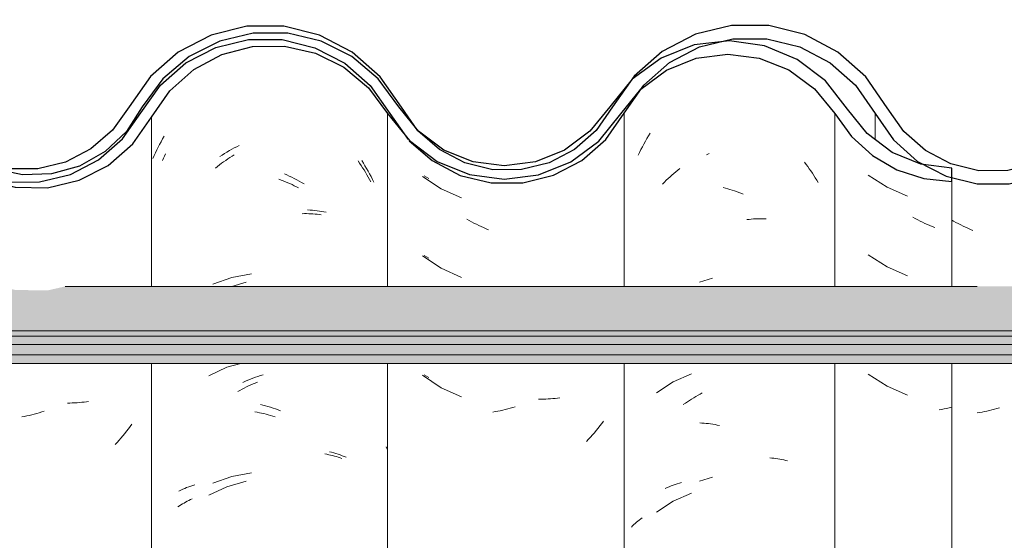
# Model space of a CAD drawing. Header units: metres. Extents: x -28.2 to -1.6, y -1.6 to 5.9.
# Tile 40 of 88: x -19.308 to -18.936, y 3.711 to 3.908. Entities that reach past the tile are written whole.
import ezdxf

# ---------------------------------------------------------------- set-up
doc = ezdxf.new("R2010")
doc.units = ezdxf.units.M
doc.layers.add('A-GLAZ-CWMG', color=7, linetype='Continuous', lineweight=5)
doc.layers.add('A-ROOF', color=7, linetype='Continuous', lineweight=5)
pattern_1 = [(50, (-14.575, 2.812), (0.364365, -0.031877), [0.0381, -0.4191]), (355, (-14.575, 2.812), (-0.070485, 0.382117), [0.03048, -0.33528]), (100.451, (-14.545, 2.81), (0.293886, 0.35023), [0.03238, -0.35618]), (46.184, (-14.575, 2.914), (0.54216, -0.084084), [0.05715, -0.62865]), (96.636, (-14.53, 2.907), (0.474805, 0.494854), [0.04857, -0.53427]), (351.184, (-14.575, 2.914), (0.47481, 0.494846), [0.04572, -0.50292]), (21, (-14.524, 2.888), (0.303226, -0.204528), [0.0381, -0.4191]), (326, (-14.524, 2.888), (0.123607, 0.36838), [0.03048, -0.33528]), (71.451, (-14.499, 2.871), (0.426833, 0.16384), [0.03238, -0.35618]), (37.5, (-14.575, 2.812), (0.0061807, 0.1691082), [0.01676, -0.31445, 0.01676, -0.3236, -0.33655]), (37.5, (-14.575, 2.812), (0.0061807, 0.1691082), [-0.67158, 0.01676, -0.31979]), (7.5, (-14.575, 2.812), (0.1336414, 0.200358), [0.01676, -0.17729, 0.01676, -0.30683, -0.12827]), (7.5, (-14.575, 2.812), (0.1336414, 0.200358), [-0.51765, 0.01676, -0.11151]), (327.5, (-14.688, 2.812), (0.2711816, -0.0114606), [0.01676, -0.11024, 0.01676, -0.37948, -0.52578]), (327.5, (-14.688, 2.812), (0.2711816, -0.0114606), [-0.52324, 0.01676, -0.50902]), (317.5, (-14.739, 2.812), (0.296258, 0.050851), [0.01676, -0.14834, 0.01676, -0.24638, -0.37338]), (317.5, (-14.739, 2.812), (0.296258, 0.050851), [-0.42824, 0.01676, -0.35662])]

# ---------------------------------------------------------------- blocks, each defined once
blk = doc.blocks.new('FP_43-CASA 3')
at = {"layer": 'A-GLAZ-CWMG', "color": 9, "true_color": 0xc0c0c0}
for p, q in [((-18.98714, 3.84952), (-18.98003, 3.84497)), ((-18.98003, 3.84497), (-18.97227, 3.84162)), ((-18.96936, 3.8331), (-18.97026, 3.83359)), ((-18.96845, 3.83262), (-18.96936, 3.8331)), ((-18.96753, 3.83215), (-18.96845, 3.83262)), ((-18.96662, 3.83171), (-18.96753, 3.83215)), ((-18.96569, 3.83128), (-18.96662, 3.83171)), ((-18.96477, 3.83086), (-18.96569, 3.83128)), ((-18.96384, 3.83047), (-18.96477, 3.83086)), ((-18.96291, 3.83009), (-18.96384, 3.83047)), ((-18.96198, 3.82972), (-18.96291, 3.83009)), ((-18.98714, 3.81938), (-18.98003, 3.81482)), ((-18.98003, 3.81482), (-18.97227, 3.81148)), ((-18.98714, 3.77416), (-18.98003, 3.76961)), ((-18.98003, 3.76961), (-18.97227, 3.76627)), ((-18.95942, 3.76082), (-18.96038, 3.76066)), ((-18.95846, 3.76101), (-18.95942, 3.76082)), ((-18.9575, 3.76121), (-18.95846, 3.76101)), ((-18.95653, 3.76143), (-18.9575, 3.76121)), ((-18.95557, 3.76166), (-18.95653, 3.76143))]:
    blk.add_line(p, q, dxfattribs=at)
blk = doc.blocks.new('FP_44-CASA 3')
at = {"layer": 'A-GLAZ-CWMG', "color": 9, "true_color": 0xc0c0c0}
for p, q in [((-19.01128, 3.85445), (-19.01067, 3.85364)), ((-19.01067, 3.85364), (-19.01006, 3.85283)), ((-19.06217, 3.84895), (-19.06144, 3.84961)), ((-19.06144, 3.84961), (-19.0607, 3.85025)), ((-19.0607, 3.85025), (-19.05996, 3.85087)), ((-19.05996, 3.85087), (-19.05921, 3.85148)), ((-19.05921, 3.85148), (-19.05845, 3.85208)), ((-19.01006, 3.85283), (-19.00947, 3.852)), ((-19.00947, 3.852), (-19.00888, 3.85117)), ((-19.00888, 3.85117), (-19.00831, 3.85032)), ((-19.00831, 3.85032), (-19.00775, 3.84946)), ((-19.00775, 3.84946), (-19.0072, 3.84859)), ((-19.06499, 3.8462), (-19.0643, 3.84691)), ((-19.0643, 3.84691), (-19.0636, 3.8476)), ((-19.0636, 3.8476), (-19.06289, 3.84828)), ((-19.06289, 3.84828), (-19.06217, 3.84895)), ((-19.0072, 3.84859), (-19.00667, 3.84771)), ((-19.00667, 3.84771), (-19.00615, 3.84682)), ((-19.04204, 3.84485), (-19.0412, 3.84464)), ((-19.0412, 3.84464), (-19.04036, 3.84441)), ((-19.04036, 3.84441), (-19.03952, 3.84417)), ((-19.03952, 3.84417), (-19.03868, 3.8439)), ((-19.03868, 3.8439), (-19.03784, 3.84363)), ((-19.03784, 3.84363), (-19.03701, 3.84333)), ((-19.03701, 3.84333), (-19.03617, 3.84302)), ((-19.03617, 3.84302), (-19.03533, 3.8427)), ((-19.03533, 3.8427), (-19.0345, 3.84236)), ((-19.03309, 3.83272), (-19.03226, 3.83282)), ((-19.03226, 3.83282), (-19.03144, 3.8329)), ((-19.03144, 3.8329), (-19.03062, 3.83296)), ((-19.03062, 3.83296), (-19.0298, 3.833)), ((-19.0298, 3.833), (-19.02899, 3.83303)), ((-19.02899, 3.83303), (-19.02818, 3.83305)), ((-19.02818, 3.83305), (-19.02737, 3.83305)), ((-19.02737, 3.83305), (-19.02657, 3.83303)), ((-19.02657, 3.83303), (-19.02578, 3.833)), ((-19.06099, 3.77128), (-19.06727, 3.76714)), ((-19.05407, 3.77428), (-19.06099, 3.77128)), ((-19.05637, 3.76319), (-19.05559, 3.76373)), ((-19.05559, 3.76373), (-19.0548, 3.76426)), ((-19.0548, 3.76426), (-19.05401, 3.76477)), ((-19.05401, 3.76477), (-19.05321, 3.76526)), ((-19.05321, 3.76526), (-19.0524, 3.76574)), ((-19.0524, 3.76574), (-19.05159, 3.76621)), ((-19.05159, 3.76621), (-19.05078, 3.76666)), ((-19.05078, 3.76666), (-19.04997, 3.76709)), ((-19.05715, 3.76263), (-19.05637, 3.76319)), ((-19.05092, 3.7557), (-19.0501, 3.75566)), ((-19.0501, 3.75566), (-19.04928, 3.7556)), ((-19.04928, 3.7556), (-19.04846, 3.75552)), ((-19.04846, 3.75552), (-19.04763, 3.75544)), ((-19.04763, 3.75544), (-19.0468, 3.75533)), ((-19.0468, 3.75533), (-19.04597, 3.75521)), ((-19.04597, 3.75521), (-19.04514, 3.75507)), ((-19.04514, 3.75507), (-19.0443, 3.75492)), ((-19.0443, 3.75492), (-19.04347, 3.75475)), ((-19.02444, 3.74248), (-19.02367, 3.74241)), ((-19.02367, 3.74241), (-19.02289, 3.74232)), ((-19.02289, 3.74232), (-19.02213, 3.74222)), ((-19.02213, 3.74222), (-19.02137, 3.74211)), ((-19.02137, 3.74211), (-19.02062, 3.74197)), ((-19.02062, 3.74197), (-19.01987, 3.74183)), ((-19.01987, 3.74183), (-19.01914, 3.74167)), ((-19.01914, 3.74167), (-19.01841, 3.7415)), ((-19.01841, 3.7415), (-19.01769, 3.74131)), ((-19.05407, 3.72907), (-19.06099, 3.72607)), ((-19.06099, 3.72607), (-19.06727, 3.72192)), ((-19.07383, 3.71891), (-19.07329, 3.71932)), ((-19.07329, 3.71932), (-19.07273, 3.71972)), ((-19.07682, 3.71624), (-19.07636, 3.71671)), ((-19.07636, 3.71671), (-19.07588, 3.71717)), ((-19.07588, 3.71717), (-19.07539, 3.71762)), ((-19.07539, 3.71762), (-19.07488, 3.71806)), ((-19.07488, 3.71806), (-19.07437, 3.71849)), ((-19.07437, 3.71849), (-19.07383, 3.71891))]:
    blk.add_line(p, q, dxfattribs=at)
blk = doc.blocks.new('FP_45-CASA 3')
at = {"layer": 'A-GLAZ-CWMG', "color": 9, "true_color": 0xc0c0c0}
for p, q in [((-19.15521, 3.84927), (-19.15351, 3.84828)), ((-19.15521, 3.81912), (-19.15351, 3.81813)), ((-19.15521, 3.77391), (-19.15351, 3.77292)), ((-19.16909, 3.74553), (-19.16963, 3.74662))]:
    blk.add_line(p, q, dxfattribs=at)
blk = doc.blocks.new('FP_46-CASA 3')
at = {"layer": 'A-GLAZ-CWMG', "color": 9, "true_color": 0xc0c0c0}
for p, q in [((-19.25354, 3.85681), (-19.25316, 3.85766)), ((-19.22795, 3.85672), (-19.22715, 3.85722)), ((-19.25427, 3.8551), (-19.25391, 3.85596)), ((-19.25391, 3.85596), (-19.25354, 3.85681)), ((-19.23344, 3.85286), (-19.23268, 3.85346)), ((-19.23268, 3.85346), (-19.2319, 3.85404)), ((-19.2319, 3.85404), (-19.23112, 3.8546)), ((-19.23112, 3.8546), (-19.23034, 3.85515)), ((-19.23034, 3.85515), (-19.22955, 3.85569)), ((-19.22955, 3.85569), (-19.22875, 3.85622)), ((-19.22875, 3.85622), (-19.22795, 3.85672)), ((-19.18024, 3.85495), (-19.17965, 3.85411)), ((-19.17965, 3.85411), (-19.17907, 3.85325)), ((-19.17907, 3.85325), (-19.17851, 3.85239)), ((-19.2342, 3.85226), (-19.23344, 3.85286)), ((-19.17851, 3.85239), (-19.17796, 3.85152)), ((-19.17796, 3.85152), (-19.17741, 3.85064)), ((-19.17741, 3.85064), (-19.17689, 3.84974)), ((-19.17689, 3.84974), (-19.17637, 3.84884)), ((-19.21025, 3.84801), (-19.20941, 3.84771)), ((-19.20941, 3.84771), (-19.20856, 3.84739)), ((-19.20856, 3.84739), (-19.20772, 3.84705)), ((-19.20772, 3.84705), (-19.20688, 3.84671)), ((-19.20688, 3.84671), (-19.20605, 3.84634)), ((-19.20605, 3.84634), (-19.20521, 3.84596)), ((-19.20521, 3.84596), (-19.20438, 3.84557)), ((-19.17637, 3.84884), (-19.17586, 3.84793)), ((-19.17586, 3.84793), (-19.17537, 3.84701)), ((-19.20438, 3.84557), (-19.20355, 3.84516)), ((-19.20355, 3.84516), (-19.20273, 3.84474)), ((-19.20134, 3.83497), (-19.20052, 3.83498)), ((-19.20052, 3.83498), (-19.19971, 3.83498)), ((-19.19971, 3.83498), (-19.1989, 3.83497)), ((-19.1989, 3.83497), (-19.1981, 3.83494)), ((-19.1981, 3.83494), (-19.19731, 3.8349)), ((-19.19731, 3.8349), (-19.19652, 3.83484)), ((-19.19652, 3.83484), (-19.19573, 3.83477)), ((-19.19573, 3.83477), (-19.19495, 3.83468)), ((-19.19495, 3.83468), (-19.19418, 3.83458)), ((-19.22255, 3.80899), (-19.22805, 3.80742)), ((-19.22985, 3.77677), (-19.23672, 3.77353)), ((-19.22465, 3.77825), (-19.22985, 3.77677)), ((-19.21914, 3.77082), (-19.2183, 3.77116)), ((-19.22577, 3.7676), (-19.22495, 3.76805)), ((-19.22495, 3.76805), (-19.22413, 3.76849)), ((-19.22413, 3.76849), (-19.22331, 3.76892)), ((-19.22331, 3.76892), (-19.22248, 3.76933)), ((-19.22248, 3.76933), (-19.22165, 3.76972)), ((-19.22165, 3.76972), (-19.22081, 3.7701)), ((-19.22081, 3.7701), (-19.21998, 3.77047)), ((-19.21998, 3.77047), (-19.21914, 3.77082)), ((-19.21928, 3.75987), (-19.21844, 3.75973)), ((-19.21844, 3.75973), (-19.2176, 3.75958)), ((-19.2176, 3.75958), (-19.21676, 3.75941)), ((-19.21676, 3.75941), (-19.21591, 3.75922)), ((-19.21591, 3.75922), (-19.21507, 3.75902)), ((-19.21507, 3.75902), (-19.21422, 3.7588)), ((-19.21422, 3.7588), (-19.21338, 3.75857)), ((-19.21338, 3.75857), (-19.21253, 3.75832)), ((-19.21253, 3.75832), (-19.21168, 3.75806)), ((-19.19288, 3.74395), (-19.19212, 3.74382)), ((-19.19212, 3.74382), (-19.19137, 3.74367)), ((-19.19137, 3.74367), (-19.19063, 3.7435)), ((-19.19063, 3.7435), (-19.1899, 3.74333)), ((-19.1899, 3.74333), (-19.18917, 3.74314)), ((-19.18917, 3.74314), (-19.18846, 3.74293)), ((-19.18846, 3.74293), (-19.18775, 3.74272)), ((-19.18775, 3.74272), (-19.18705, 3.74249)), ((-19.18705, 3.74249), (-19.18635, 3.74225)), ((-19.22985, 3.73155), (-19.23672, 3.72832)), ((-19.22255, 3.73364), (-19.22985, 3.73155)), ((-19.24425, 3.72637), (-19.24362, 3.72668)), ((-19.24362, 3.72668), (-19.24297, 3.72698)), ((-19.24841, 3.72389), (-19.24785, 3.72427)), ((-19.24785, 3.72427), (-19.24728, 3.72465)), ((-19.24728, 3.72465), (-19.2467, 3.72502)), ((-19.2467, 3.72502), (-19.2461, 3.72537)), ((-19.2461, 3.72537), (-19.2455, 3.72572)), ((-19.2455, 3.72572), (-19.24488, 3.72605)), ((-19.24488, 3.72605), (-19.24425, 3.72637))]:
    blk.add_line(p, q, dxfattribs=at)
blk = doc.blocks.new('FP_47-CASA 3')
at = {"layer": 'A-GLAZ-CWMG', "color": 9, "true_color": 0xc0c0c0}
for p, q in [((-19.28307, 3.76373), (-19.28394, 3.76361)), ((-19.28221, 3.76386), (-19.28307, 3.76373)), ((-19.29904, 3.76015), (-19.29998, 3.75985)), ((-19.28929, 3.76325), (-19.2902, 3.76324)), ((-19.28839, 3.76327), (-19.28929, 3.76325)), ((-19.28749, 3.7633), (-19.28839, 3.76327)), ((-19.28659, 3.76336), (-19.28749, 3.7633)), ((-19.2857, 3.76343), (-19.28659, 3.76336)), ((-19.28482, 3.76351), (-19.2857, 3.76343)), ((-19.28394, 3.76361), (-19.28482, 3.76351)), ((-19.30657, 3.75819), (-19.30751, 3.75802)), ((-19.30563, 3.75838), (-19.30657, 3.75819)), ((-19.30469, 3.75858), (-19.30563, 3.75838)), ((-19.30375, 3.7588), (-19.30469, 3.75858)), ((-19.30281, 3.75903), (-19.30375, 3.7588)), ((-19.30187, 3.75929), (-19.30281, 3.75903)), ((-19.30092, 3.75956), (-19.30187, 3.75929)), ((-19.29998, 3.75985), (-19.30092, 3.75956)), ((-19.26786, 3.75256), (-19.26855, 3.75169)), ((-19.26718, 3.75345), (-19.26786, 3.75256)), ((-19.26652, 3.75435), (-19.26718, 3.75345)), ((-19.26586, 3.75526), (-19.26652, 3.75435)), ((-19.27069, 3.74915), (-19.27143, 3.74833)), ((-19.26997, 3.74998), (-19.27069, 3.74915)), ((-19.26925, 3.75083), (-19.26997, 3.74998)), ((-19.26855, 3.75169), (-19.26925, 3.75083)), ((-19.27143, 3.74833), (-19.27217, 3.74752))]:
    blk.add_line(p, q, dxfattribs=at)
blk = doc.blocks.new('Rectangular Mullion - Telha Fibrocimento - Ondulada-V36-CASA 3')
at = {"layer": 'A-GLAZ-CWMG', "true_color": 0x808080}
h = blk.add_hatch(dxfattribs=at)
h.set_pattern_fill('FP_4', color=8, style=0, pattern_type=2)
h.set_pattern_definition(pattern_1)
h.paths.add_polyline_path([(-19.47505, 3.84925), (-19.48102, 3.85024), (-19.47583, 3.8513), (-19.47535, 3.85003)])
h.paths.add_polyline_path([(-19.29776, 3.84479), (-19.28577, 3.8476), (-19.2748, 3.85325), (-19.2655, 3.86139), (-19.25149, 3.88151), (-19.24174, 3.88995), (-19.23183, 3.89525), (-19.21989, 3.89828), (-19.20688, 3.89817), (-19.19422, 3.89472), (-19.18502, 3.88995), (-19.17562, 3.88171), (-19.16084, 3.86263), (-19.15026, 3.85474), (-19.13805, 3.84978), (-19.13734, 3.85233), (-19.13319, 3.84914), (-19.12491, 3.84809), (-19.11196, 3.84973), (-19.10701, 3.85172), (-19.10792, 3.85426), (-19.10721, 3.85464), (-19.10137, 3.85771), (-19.09974, 3.85464), (-19.08864, 3.86308), (-19.08028, 3.87341), (-19.08393, 3.87548), (-19.08085, 3.88056), (-19.09274, 3.866), (-19.10209, 3.85907), (-19.11312, 3.85462), (-19.12501, 3.85312), (-19.13805, 3.85517), (-19.14773, 3.85907), (-19.15759, 3.86652), (-19.16466, 3.87491), (-19.16851, 3.87332), (-19.17562, 3.88346), (-19.17273, 3.88611), (-19.17635, 3.88854), (-19.1802, 3.88995), (-19.17775, 3.88533), (-19.18524, 3.89192), (-19.1833, 3.89482), (-19.19656, 3.90091), (-19.20688, 3.90338), (-19.20815, 3.90072), (-19.20894, 3.90091), (-19.2218, 3.90091), (-19.23408, 3.89793), (-19.24542, 3.89205), (-19.25508, 3.88363), (-19.25591, 3.88363), (-19.26189, 3.87543), (-19.26132, 3.8748), (-19.26249, 3.87314), (-19.26343, 3.87314), (-19.27163, 3.86139), (-19.2785, 3.85538), (-19.28913, 3.84984), (-19.30202, 3.84697), (-19.30889, 3.84697), (-19.30664, 3.84966), (-19.30729, 3.84966), (-19.31809, 3.852), (-19.32802, 3.85688), (-19.33651, 3.86402), (-19.3441, 3.87466), (-19.35107, 3.88597), (-19.36197, 3.89657), (-19.37511, 3.90414), (-19.39162, 3.90826), (-19.40524, 3.90846), (-19.41953, 3.90514), (-19.43299, 3.89818), (-19.44435, 3.88808), (-19.45908, 3.86642), (-19.46721, 3.85911), (-19.47683, 3.85398), (-19.4817, 3.85235), (-19.48209, 3.85003), (-19.48551, 3.85178), (-19.48738, 3.8513), (-19.49894, 3.85141), (-19.51072, 3.8548), (-19.51851, 3.85886), (-19.52671, 3.86609), (-19.54103, 3.88678), (-19.55161, 3.8962), (-19.56607, 3.90331), (-19.57858, 3.90625), (-19.59188, 3.9063), (-19.60559, 3.90297), (-19.61813, 3.89645), (-19.62878, 3.88711), (-19.63693, 3.87548), (-19.63361, 3.87301), (-19.6427, 3.86206), (-19.65299, 3.8551), (-19.65437, 3.85771), (-19.65922, 3.85463), (-19.66092, 3.85426), (-19.66017, 3.85165), (-19.6667, 3.84951), (-19.67801, 3.84808), (-19.68702, 3.84978), (-19.69034, 3.85233), (-19.69105, 3.84978), (-19.70472, 3.85583), (-19.71384, 3.86262), (-19.70326, 3.85402), (-19.69457, 3.84949), (-19.68227, 3.84662), (-19.67089, 3.84663), (-19.65922, 3.84951), (-19.64855, 3.8551), (-19.63875, 3.86416), (-19.62514, 3.88364), (-19.61542, 3.8922), (-19.60398, 3.89818), (-19.59146, 3.90126), (-19.57778, 3.90106), (-19.5641, 3.89713), (-19.55463, 3.89216), (-19.54468, 3.88325), (-19.52934, 3.86178), (-19.52147, 3.85479), (-19.50857, 3.8486), (-19.49826, 3.84624), (-19.48682, 3.84628), (-19.4736, 3.85003), (-19.46434, 3.85498), (-19.45529, 3.86313), (-19.44072, 3.8846), (-19.43053, 3.89375), (-19.41847, 3.90015), (-19.40479, 3.90342), (-19.38968, 3.90289), (-19.37841, 3.90003), (-19.36639, 3.89356), (-19.35625, 3.88435), (-19.34861, 3.87295), (-19.34497, 3.87295), (-19.34048, 3.86663), (-19.33725, 3.86381), (-19.34162, 3.86237), (-19.33231, 3.85951), (-19.33463, 3.85587), (-19.33172, 3.85356), (-19.32197, 3.84816), (-19.31007, 3.84498), (-19.30073, 3.84484)])
h.paths.add_polyline_path([(-19.82245, 3.8633), (-19.82321, 3.86397), (-19.82209, 3.86502)])
h.paths.add_polyline_path([(-19.8619, 3.84695), (-19.85376, 3.84697), (-19.84213, 3.84984), (-19.8315, 3.85538), (-19.82245, 3.8633), (-19.82061, 3.86663), (-19.81619, 3.87351), (-19.81549, 3.87314), (-19.81432, 3.8748), (-19.81484, 3.87561), (-19.80858, 3.88408), (-19.80808, 3.88363), (-19.79842, 3.89205), (-19.78483, 3.89848), (-19.77469, 3.90094), (-19.76047, 3.90109), (-19.75988, 3.90338), (-19.74722, 3.90035), (-19.7363, 3.89482), (-19.73824, 3.89192), (-19.7378, 3.89153), (-19.73075, 3.88533), (-19.73305, 3.88995), (-19.72798, 3.88802), (-19.72573, 3.88611), (-19.72862, 3.88346), (-19.72125, 3.87295), (-19.71746, 3.87502), (-19.71517, 3.87295), (-19.72492, 3.88685), (-19.73559, 3.89619), (-19.74956, 3.90302), (-19.76194, 3.90594), (-19.77532, 3.90596), (-19.78888, 3.90265), (-19.80128, 3.89619), (-19.81183, 3.88697), (-19.8278, 3.86524), (-19.83438, 3.85951), (-19.84398, 3.85454), (-19.85446, 3.85198), (-19.86572, 3.85209), (-19.87736, 3.85539), (-19.87098, 3.85198), (-19.86053, 3.84926), (-19.86189, 3.84697)])
h.paths.add_polyline_path([(-18.95557, 3.84716), (-18.95557, 3.8486), (-18.95772, 3.84913), (-18.96878, 3.85436), (-18.97816, 3.85819), (-18.9876, 3.86529), (-19.0033, 3.88523), (-19.01474, 3.89372), (-19.02841, 3.89888), (-19.04035, 3.90039), (-19.04358, 3.9), (-19.05306, 3.89709), (-19.06409, 3.89073), (-19.07213, 3.88295), (-19.06202, 3.88995), (-19.05093, 3.89406), (-19.03846, 3.8952), (-19.02642, 3.89314), (-19.01722, 3.88947), (-19.00748, 3.88232), (-18.9943, 3.86529), (-18.99168, 3.86255), (-18.9845, 3.85638), (-18.97574, 3.85142), (-18.96618, 3.84829), (-18.95584, 3.84719)])
h.paths.add_polyline_path([(-20.0128, 3.84723), (-20.01162, 3.84723), (-20.00004, 3.85003), (-19.98943, 3.85546), (-19.98036, 3.86325), (-19.96788, 3.88065), (-19.9608, 3.88684), (-19.95076, 3.89159), (-19.94339, 3.8934), (-19.93345, 3.89325), (-19.92377, 3.89056), (-19.91661, 3.88684), (-19.90925, 3.88025), (-19.8971, 3.86313), (-19.88802, 3.85526), (-19.88697, 3.85526), (-19.88763, 3.85587), (-19.88577, 3.85965), (-19.89483, 3.86257), (-19.89049, 3.86402), (-19.89483, 3.86852), (-19.898, 3.87298), (-19.90161, 3.87295), (-19.9102, 3.88521), (-19.91939, 3.89356), (-19.92588, 3.89657), (-19.93403, 3.89842), (-19.94468, 3.89824), (-19.95419, 3.89592), (-19.96483, 3.88995), (-19.97151, 3.88412), (-19.98409, 3.86661), (-19.99372, 3.85887), (-20.00218, 3.85462), (-20.0128, 3.85218), (-20.02256, 3.85218), (-20.02876, 3.8485), (-20.02352, 3.84723), (-20.01727, 3.84723)])
h.paths.add_polyline_path([(-20.02805, 3.84925), (-20.02883, 3.8513), (-20.03272, 3.85003), (-20.02876, 3.84937)])
h.paths.add_polyline_path([(-20.03509, 3.85003), (-20.03423, 3.85286), (-20.02992, 3.85398), (-20.03509, 3.85557), (-20.04565, 3.86193), (-20.05196, 3.86763), (-20.05814, 3.87669), (-20.06182, 3.87295), (-20.05478, 3.86325), (-20.04384, 3.85451), (-20.03982, 3.85245)])
h.paths.add_polyline_path([(-19.68241, 3.85054), (-19.68227, 3.85163), (-19.68599, 3.85255), (-19.6829, 3.85081)])
h.paths.add_polyline_path([(-19.12941, 3.85054), (-19.13174, 3.85224), (-19.12927, 3.85163)])
h.paths.add_polyline_path([(-19.16104, 3.86328), (-19.16306, 3.86977), (-19.15785, 3.86618), (-19.16084, 3.86346)])
h.paths.add_polyline_path([(-19.71404, 3.86328), (-19.71059, 3.86641), (-19.71606, 3.86977), (-19.7143, 3.86411)])
h.paths.add_polyline_path([(-19.26945, 3.8633), (-19.26946, 3.86468), (-19.27021, 3.86397)])
at = {"layer": 'A-GLAZ-CWMG'}
for p, q in [((-19.16913, 3.87295), (-19.16913, 3.80742)), ((-18.99981, 3.87295), (-18.99981, 3.80742)), ((-19.2584, 3.87156), (-19.2584, 3.80742)), ((-18.95557, 3.84716), (-18.95557, 3.80742)), ((-19.2584, 3.77825), (-19.2584, 3.54319)), ((-19.16913, 3.77825), (-19.16913, 3.54319)), ((-18.99981, 3.77825), (-18.99981, 3.54319)), ((-18.95557, 3.77825), (-18.95557, 3.54319))]:
    blk.add_line(p, q, dxfattribs=at)
at = {"layer": 'A-GLAZ-CWMG', "lineweight": 25}
blk.add_line((-18.95557, 3.84716), (-18.95557, 3.85221), dxfattribs=at)
at = {"layer": 'A-GLAZ-CWMG', "lineweight": 25, "flags": 128}
for points in [[(-19.16483, 3.87548), (-19.17262, 3.88602), (-19.18259, 3.89446), (-19.19422, 3.90035), (-19.20688, 3.90338), (-19.21989, 3.90338), (-19.23254, 3.90035), (-19.24417, 3.89446), (-19.25415, 3.88602), (-19.26193, 3.87548)], [(-19.2584, 3.87156), (-19.25149, 3.88151), (-19.24246, 3.88956), (-19.23183, 3.89525), (-19.22018, 3.89827), (-19.20815, 3.89846), (-19.19641, 3.8958), (-19.18561, 3.89044), (-19.17635, 3.88268), (-19.16913, 3.87295)], [(-18.99496, 3.87458), (-19.0033, 3.88523), (-19.01401, 3.89341), (-19.02642, 3.8986), (-19.03973, 3.90046), (-19.05306, 3.89887), (-19.06557, 3.89393), (-19.07645, 3.88596), (-19.08499, 3.87548)], [(-19.0808, 3.87277), (-19.07317, 3.88218), (-19.06346, 3.88937), (-19.05229, 3.89388), (-19.04035, 3.89543), (-19.02841, 3.89393), (-19.01722, 3.88947), (-19.00748, 3.88232), (-18.99981, 3.87295)], [(-19.34861, 3.87295), (-19.34183, 3.86257), (-19.33277, 3.85414), (-19.32197, 3.84816), (-19.31007, 3.84498), (-19.29776, 3.84479), (-19.28577, 3.8476), (-19.2748, 3.85325), (-19.2655, 3.86139), (-19.2584, 3.87156)], [(-19.26193, 3.87548), (-19.26794, 3.86612), (-19.27599, 3.85847), (-19.28561, 3.853), (-19.29625, 3.85), (-19.30729, 3.84966), (-19.31809, 3.852), (-19.32802, 3.85688), (-19.33651, 3.86402), (-19.34308, 3.873)], [(-19.16913, 3.87295), (-19.16084, 3.86263), (-19.15026, 3.85474), (-19.13805, 3.84978), (-19.12501, 3.84808), (-19.11196, 3.84973), (-19.09974, 3.85464), (-19.08913, 3.86248), (-19.0808, 3.87277)], [(-19.08499, 3.87548), (-19.0925, 3.86618), (-19.10209, 3.85907), (-19.11312, 3.85462), (-19.12491, 3.8531), (-19.1367, 3.85462), (-19.14773, 3.85907), (-19.15732, 3.86618), (-19.16483, 3.87548)], [(-18.99981, 3.87295), (-18.99353, 3.86422), (-18.98559, 3.85701), (-18.97634, 3.85162), (-18.96618, 3.84829), (-18.95557, 3.84716)], [(-18.95557, 3.85221), (-18.96724, 3.85373), (-18.97816, 3.85819), (-18.9876, 3.86529), (-18.99496, 3.87458)]]:
    blk.add_lwpolyline(points, dxfattribs=at)
at = {"layer": 'A-GLAZ-CWMG'}
for name in ['FP_46-CASA 3', 'FP_44-CASA 3', 'FP_43-CASA 3', 'FP_47-CASA 3', 'FP_45-CASA 3']:
    blk.add_blockref(name, (0, 0), dxfattribs=at)
blk = doc.blocks.new('FP_51-CASA 3')
at = {"layer": 'A-GLAZ-CWMG', "color": 9, "true_color": 0xc0c0c0}
for p, q in [((-19.07094, 3.86341), (-19.07035, 3.86442)), ((-19.07035, 3.86442), (-19.06974, 3.86542)), ((-19.07264, 3.86031), (-19.07209, 3.86136)), ((-19.07209, 3.86136), (-19.07152, 3.86239)), ((-19.07152, 3.86239), (-19.07094, 3.86341)), ((-19.0742, 3.85713), (-19.0737, 3.8582)), ((-19.0737, 3.8582), (-19.07318, 3.85926)), ((-19.07318, 3.85926), (-19.07264, 3.86031)), ((-19.04832, 3.85725), (-19.04742, 3.85782)), ((-19.04615, 3.81057), (-19.05101, 3.809)), ((-19.04615, 3.73522), (-19.05101, 3.73364)), ((-19.06402, 3.73088), (-19.06329, 3.73121)), ((-19.06329, 3.73121), (-19.06254, 3.73154)), ((-19.06254, 3.73154), (-19.06178, 3.73184)), ((-19.06178, 3.73184), (-19.06101, 3.73214)), ((-19.06101, 3.73214), (-19.06023, 3.73242)), ((-19.06023, 3.73242), (-19.05944, 3.73268)), ((-19.05944, 3.73268), (-19.05864, 3.73293)), ((-19.05864, 3.73293), (-19.05783, 3.73316))]:
    blk.add_line(p, q, dxfattribs=at)
blk = doc.blocks.new('FP_52-CASA 3')
at = {"layer": 'A-GLAZ-CWMG', "color": 9, "true_color": 0xc0c0c0}
for p, q in [((-19.15584, 3.8491), (-19.14882, 3.84442)), ((-19.14882, 3.84442), (-19.14111, 3.84095)), ((-19.13821, 3.83238), (-19.13911, 3.83289)), ((-19.13731, 3.83189), (-19.13821, 3.83238)), ((-19.13639, 3.83141), (-19.13731, 3.83189)), ((-19.13548, 3.83095), (-19.13639, 3.83141)), ((-19.13456, 3.83051), (-19.13548, 3.83095)), ((-19.13364, 3.83009), (-19.13456, 3.83051)), ((-19.13271, 3.82968), (-19.13364, 3.83009)), ((-19.13178, 3.82929), (-19.13271, 3.82968)), ((-19.13085, 3.82891), (-19.13178, 3.82929)), ((-19.15584, 3.81895), (-19.14882, 3.81427)), ((-19.14882, 3.81427), (-19.14111, 3.81081)), ((-19.15584, 3.77374), (-19.14882, 3.76906)), ((-19.14882, 3.76906), (-19.14111, 3.76559)), ((-19.11101, 3.76473), (-19.11192, 3.76474)), ((-19.1101, 3.76473), (-19.11101, 3.76473)), ((-19.1092, 3.76475), (-19.1101, 3.76473)), ((-19.1083, 3.76479), (-19.1092, 3.76475)), ((-19.1074, 3.76484), (-19.1083, 3.76479)), ((-19.10651, 3.76492), (-19.1074, 3.76484)), ((-19.10563, 3.765), (-19.10651, 3.76492)), ((-19.10476, 3.76511), (-19.10563, 3.765)), ((-19.10389, 3.76522), (-19.10476, 3.76511)), ((-19.12832, 3.75998), (-19.12926, 3.75983)), ((-19.12738, 3.76015), (-19.12832, 3.75998)), ((-19.12644, 3.76033), (-19.12738, 3.76015)), ((-19.1255, 3.76054), (-19.12644, 3.76033)), ((-19.12456, 3.76075), (-19.1255, 3.76054)), ((-19.12362, 3.76099), (-19.12456, 3.76075)), ((-19.12267, 3.76124), (-19.12362, 3.76099)), ((-19.12173, 3.76152), (-19.12267, 3.76124)), ((-19.12079, 3.7618), (-19.12173, 3.76152)), ((-19.08737, 3.75639), (-19.08804, 3.75548)), ((-19.0901, 3.75286), (-19.09081, 3.752)), ((-19.0894, 3.75372), (-19.0901, 3.75286)), ((-19.08871, 3.7546), (-19.0894, 3.75372)), ((-19.08804, 3.75548), (-19.08871, 3.7546)), ((-19.09301, 3.74953), (-19.09376, 3.74873)), ((-19.09226, 3.75034), (-19.09301, 3.74953)), ((-19.09153, 3.75117), (-19.09226, 3.75034)), ((-19.09081, 3.752), (-19.09153, 3.75117))]:
    blk.add_line(p, q, dxfattribs=at)
blk = doc.blocks.new('FP_53-CASA 3')
at = {"layer": 'A-GLAZ-CWMG', "color": 9, "true_color": 0xc0c0c0}
for p, q in [((-19.25591, 3.86015), (-19.25536, 3.8612)), ((-19.25536, 3.8612), (-19.2548, 3.86223)), ((-19.2548, 3.86223), (-19.25423, 3.86326)), ((-19.25423, 3.86326), (-19.25363, 3.86427)), ((-19.22618, 3.86035), (-19.22524, 3.86082)), ((-19.25794, 3.85587), (-19.25745, 3.85696)), ((-19.25745, 3.85696), (-19.25696, 3.85803)), ((-19.25696, 3.85803), (-19.25644, 3.8591)), ((-19.25644, 3.8591), (-19.25591, 3.86015)), ((-19.23259, 3.85658), (-19.23169, 3.85717)), ((-19.23169, 3.85717), (-19.23078, 3.85775)), ((-19.23078, 3.85775), (-19.22987, 3.8583)), ((-19.22987, 3.8583), (-19.22896, 3.85884)), ((-19.22896, 3.85884), (-19.22804, 3.85936)), ((-19.22804, 3.85936), (-19.22711, 3.85987)), ((-19.22711, 3.85987), (-19.22618, 3.86035)), ((-19.17888, 3.85505), (-19.17825, 3.85407)), ((-19.17825, 3.85407), (-19.17764, 3.85308)), ((-19.20814, 3.8501), (-19.2072, 3.84968)), ((-19.2072, 3.84968), (-19.20626, 3.84924)), ((-19.17764, 3.85308), (-19.17703, 3.85207)), ((-19.17703, 3.85207), (-19.17645, 3.85106)), ((-19.17645, 3.85106), (-19.17588, 3.85003)), ((-19.17588, 3.85003), (-19.17532, 3.84899)), ((-19.20626, 3.84924), (-19.20532, 3.84879)), ((-19.20532, 3.84879), (-19.20439, 3.84831)), ((-19.20439, 3.84831), (-19.20346, 3.84782)), ((-19.20346, 3.84782), (-19.20253, 3.84731)), ((-19.20253, 3.84731), (-19.20161, 3.84679)), ((-19.20161, 3.84679), (-19.2007, 3.84624)), ((-19.17532, 3.84899), (-19.17478, 3.84794)), ((-19.17478, 3.84794), (-19.17425, 3.84688)), ((-19.19933, 3.83637), (-19.19843, 3.83632)), ((-19.19843, 3.83632), (-19.19753, 3.83626)), ((-19.19753, 3.83626), (-19.19665, 3.83617)), ((-19.19665, 3.83617), (-19.19577, 3.83607)), ((-19.19577, 3.83607), (-19.1949, 3.83595)), ((-19.1949, 3.83595), (-19.19403, 3.83582)), ((-19.19403, 3.83582), (-19.19318, 3.83566)), ((-19.19318, 3.83566), (-19.19233, 3.8355)), ((-19.22053, 3.81215), (-19.22804, 3.81078)), ((-19.22804, 3.81078), (-19.23525, 3.80827)), ((-19.22382, 3.77106), (-19.22288, 3.77149)), ((-19.22288, 3.77149), (-19.22193, 3.77189)), ((-19.22193, 3.77189), (-19.22099, 3.77228)), ((-19.22099, 3.77228), (-19.22004, 3.77264)), ((-19.22004, 3.77264), (-19.21908, 3.77299)), ((-19.21908, 3.77299), (-19.21813, 3.77332)), ((-19.21813, 3.77332), (-19.21717, 3.77364)), ((-19.21717, 3.77364), (-19.21622, 3.77393)), ((-19.21721, 3.76274), (-19.21625, 3.76249)), ((-19.21625, 3.76249), (-19.2153, 3.76223)), ((-19.2153, 3.76223), (-19.21434, 3.76195)), ((-19.21434, 3.76195), (-19.21339, 3.76165)), ((-19.21339, 3.76165), (-19.21243, 3.76133)), ((-19.21243, 3.76133), (-19.21148, 3.761)), ((-19.21148, 3.761), (-19.21053, 3.76064)), ((-19.21053, 3.76064), (-19.20957, 3.76027)), ((-19.19106, 3.74478), (-19.19024, 3.74457)), ((-19.19024, 3.74457), (-19.18942, 3.74435)), ((-19.18942, 3.74435), (-19.18862, 3.74411)), ((-19.18862, 3.74411), (-19.18782, 3.74385)), ((-19.18782, 3.74385), (-19.18704, 3.74358)), ((-19.18704, 3.74358), (-19.18627, 3.7433)), ((-19.18627, 3.7433), (-19.1855, 3.74299)), ((-19.1855, 3.74299), (-19.18475, 3.74268)), ((-19.22804, 3.73543), (-19.23525, 3.73292)), ((-19.22053, 3.7368), (-19.22804, 3.73543)), ((-19.24806, 3.72986), (-19.24735, 3.73022)), ((-19.24735, 3.73022), (-19.24661, 3.73056)), ((-19.24661, 3.73056), (-19.24587, 3.73088)), ((-19.24587, 3.73088), (-19.24512, 3.73119)), ((-19.24512, 3.73119), (-19.24435, 3.73149)), ((-19.24435, 3.73149), (-19.24357, 3.73177)), ((-19.24357, 3.73177), (-19.24278, 3.73204)), ((-19.24278, 3.73204), (-19.24199, 3.73229))]:
    blk.add_line(p, q, dxfattribs=at)
blk = doc.blocks.new('FP_63-CASA 3')
at = {"layer": 'A-GLAZ-CWMG', "color": 9, "true_color": 0xc0c0c0}
for p, q in [((-18.95491, 3.83219), (-18.95557, 3.83257)), ((-18.95401, 3.83169), (-18.95491, 3.83219)), ((-18.9531, 3.8312), (-18.95401, 3.83169)), ((-18.95218, 3.83073), (-18.9531, 3.8312)), ((-18.95127, 3.83028), (-18.95218, 3.83073)), ((-18.95035, 3.82984), (-18.95127, 3.83028)), ((-18.94942, 3.82942), (-18.95035, 3.82984)), ((-18.94849, 3.82902), (-18.94942, 3.82942)), ((-18.94756, 3.82863), (-18.94849, 3.82902)), ((-18.94316, 3.76), (-18.9441, 3.75983)), ((-18.94222, 3.76019), (-18.94316, 3.76)), ((-18.94128, 3.7604), (-18.94222, 3.76019)), ((-18.94034, 3.76063), (-18.94128, 3.7604)), ((-18.9394, 3.76087), (-18.94034, 3.76063)), ((-18.93845, 3.76113), (-18.9394, 3.76087)), ((-18.93751, 3.7614), (-18.93845, 3.76113)), ((-18.94504, 3.75967), (-18.94598, 3.75953)), ((-18.9441, 3.75983), (-18.94504, 3.75967))]:
    blk.add_line(p, q, dxfattribs=at)
blk = doc.blocks.new('Rectangular Mullion - Telha Fibrocimento - Ondulada-V50-CASA 3')
at = {"layer": 'A-GLAZ-CWMG', "true_color": 0x808080}
h = blk.add_hatch(dxfattribs=at)
h.set_pattern_fill('FP_4', color=8, style=0, pattern_type=2)
h.set_pattern_definition(pattern_1)
h.paths.add_polyline_path([(-18.74476, 3.84479), (-18.73277, 3.8476), (-18.7218, 3.85325), (-18.7125, 3.86139), (-18.69849, 3.88151), (-18.68874, 3.88995), (-18.67883, 3.89525), (-18.66689, 3.89828), (-18.65388, 3.89817), (-18.64122, 3.89472), (-18.63202, 3.88995), (-18.62335, 3.88268), (-18.60784, 3.86263), (-18.59726, 3.85474), (-18.5837, 3.8496), (-18.57053, 3.84826), (-18.55896, 3.84973), (-18.54673, 3.85464), (-18.53613, 3.86248), (-18.52017, 3.88218), (-18.50902, 3.88995), (-18.49889, 3.89393), (-18.48673, 3.89536), (-18.47342, 3.89314), (-18.46422, 3.88947), (-18.45448, 3.88232), (-18.4413, 3.86529), (-18.43868, 3.86255), (-18.43259, 3.85701), (-18.42334, 3.85162), (-18.41204, 3.84817), (-18.41004, 3.84829), (-18.41004, 3.85318), (-18.41578, 3.85436), (-18.42516, 3.85819), (-18.4346, 3.86529), (-18.4503, 3.88523), (-18.46225, 3.89393), (-18.47541, 3.89888), (-18.48735, 3.90039), (-18.50006, 3.89887), (-18.51264, 3.89388), (-18.52345, 3.88596), (-18.5395, 3.86618), (-18.54909, 3.85907), (-18.56204, 3.85437), (-18.57201, 3.85312), (-18.58505, 3.85517), (-18.59473, 3.85907), (-18.60432, 3.86618), (-18.62426, 3.88995), (-18.62959, 3.89446), (-18.64341, 3.90088), (-18.65515, 3.90338), (-18.66689, 3.90338), (-18.68019, 3.90003), (-18.69224, 3.89356), (-18.70115, 3.88602), (-18.71255, 3.86984), (-18.71494, 3.86612), (-18.72299, 3.85847), (-18.73277, 3.85295), (-18.74476, 3.84995), (-18.75429, 3.84966), (-18.76509, 3.852), (-18.77502, 3.85688), (-18.78351, 3.86402), (-18.79008, 3.873), (-18.79807, 3.88597), (-18.80897, 3.89657), (-18.82211, 3.90414), (-18.83862, 3.90826), (-18.85224, 3.90846), (-18.86653, 3.90514), (-18.88001, 3.89816), (-18.89135, 3.88808), (-18.90608, 3.86642), (-18.91421, 3.85911), (-18.92383, 3.85398), (-18.93674, 3.85129), (-18.94594, 3.85141), (-18.95772, 3.8548), (-18.96551, 3.85886), (-18.97371, 3.86609), (-18.98803, 3.88678), (-18.99861, 3.8962), (-19.01307, 3.90331), (-19.02558, 3.90625), (-19.03888, 3.9063), (-19.05259, 3.90297), (-19.06513, 3.89645), (-19.07578, 3.88711), (-19.08393, 3.87548), (-19.08061, 3.87301), (-19.0897, 3.86206), (-19.09999, 3.8551), (-19.10137, 3.85771), (-19.10622, 3.85463), (-19.10792, 3.85426), (-19.10717, 3.85165), (-19.1137, 3.84951), (-19.12501, 3.84808), (-19.13402, 3.84978), (-19.13734, 3.85233), (-19.13805, 3.84978), (-19.15172, 3.85583), (-19.16084, 3.86262), (-19.15026, 3.85402), (-19.14157, 3.84949), (-19.12927, 3.84662), (-19.11789, 3.84663), (-19.10622, 3.84951), (-19.09555, 3.8551), (-19.0865, 3.86308), (-19.07214, 3.88364), (-19.06242, 3.8922), (-19.05098, 3.89818), (-19.03846, 3.90126), (-19.02478, 3.90106), (-19.0111, 3.89713), (-19.00163, 3.89216), (-18.99168, 3.88325), (-18.97574, 3.86125), (-18.96847, 3.85479), (-18.95557, 3.8486), (-18.94526, 3.84624), (-18.93382, 3.84628), (-18.92205, 3.84925), (-18.91134, 3.85498), (-18.90229, 3.86313), (-18.88772, 3.8846), (-18.87753, 3.89375), (-18.86547, 3.90015), (-18.85179, 3.90342), (-18.83668, 3.90289), (-18.82541, 3.90003), (-18.81339, 3.89356), (-18.80325, 3.88435), (-18.78883, 3.86257), (-18.77977, 3.85414), (-18.76897, 3.84816), (-18.75707, 3.84498), (-18.75429, 3.84494)])
h.paths.add_polyline_path([(-19.26945, 3.8633), (-19.27021, 3.86397), (-19.26909, 3.86502)])
h.paths.add_polyline_path([(-19.3089, 3.84695), (-19.30076, 3.84697), (-19.28775, 3.85056), (-19.2785, 3.85538), (-19.26945, 3.8633), (-19.26761, 3.86663), (-19.26319, 3.87351), (-19.26249, 3.87314), (-19.26132, 3.8748), (-19.26184, 3.87561), (-19.25558, 3.88408), (-19.25508, 3.88363), (-19.24542, 3.89205), (-19.23183, 3.89848), (-19.22169, 3.90094), (-19.20747, 3.90109), (-19.20688, 3.90338), (-19.19422, 3.90035), (-19.1833, 3.89482), (-19.18524, 3.89192), (-19.1848, 3.89153), (-19.17775, 3.88533), (-19.18005, 3.88995), (-19.17498, 3.88802), (-19.17273, 3.88611), (-19.17562, 3.88346), (-19.16825, 3.87295), (-19.16446, 3.87502), (-19.16217, 3.87295), (-19.17192, 3.88685), (-19.18259, 3.89619), (-19.19656, 3.90302), (-19.20894, 3.90594), (-19.22232, 3.90596), (-19.23588, 3.90265), (-19.24828, 3.89619), (-19.25883, 3.88697), (-19.2748, 3.86524), (-19.28138, 3.85951), (-19.29098, 3.85454), (-19.30146, 3.85198), (-19.31272, 3.85209), (-19.32436, 3.85539), (-19.31798, 3.85198), (-19.30753, 3.84926), (-19.30889, 3.84697)])
h.paths.add_polyline_path([(-19.47052, 3.84723), (-19.45862, 3.84723), (-19.44704, 3.85003), (-19.43643, 3.85546), (-19.42736, 3.86325), (-19.41488, 3.88065), (-19.4078, 3.88684), (-19.39948, 3.89117), (-19.39039, 3.8934), (-19.38045, 3.89325), (-19.37077, 3.89056), (-19.36361, 3.88684), (-19.35625, 3.88025), (-19.3441, 3.86313), (-19.33502, 3.85526), (-19.33397, 3.85526), (-19.33463, 3.85587), (-19.33277, 3.85965), (-19.34183, 3.86257), (-19.33749, 3.86402), (-19.34183, 3.86852), (-19.345, 3.87298), (-19.34861, 3.87295), (-19.3572, 3.88521), (-19.36639, 3.89356), (-19.37288, 3.89657), (-19.38103, 3.89842), (-19.39168, 3.89824), (-19.40119, 3.89592), (-19.41183, 3.88995), (-19.41851, 3.88412), (-19.43109, 3.86661), (-19.44072, 3.85887), (-19.44918, 3.85462), (-19.4598, 3.85218), (-19.46956, 3.85218), (-19.47692, 3.84878), (-19.47504, 3.84832)])
h.paths.add_polyline_path([(-19.47505, 3.84925), (-19.47583, 3.8513), (-19.47972, 3.85003), (-19.47683, 3.84954)])
h.paths.add_polyline_path([(-19.48209, 3.85003), (-19.48123, 3.85286), (-19.47692, 3.85398), (-19.48275, 3.85592), (-19.49265, 3.86193), (-19.49896, 3.86763), (-19.50514, 3.87669), (-19.50857, 3.8726), (-19.50178, 3.86325), (-19.49084, 3.85451), (-19.48275, 3.85036)])
h.paths.add_polyline_path([(-19.12941, 3.85054), (-19.12927, 3.85163), (-19.13174, 3.85185), (-19.1299, 3.85081)])
h.paths.add_polyline_path([(-19.16104, 3.86328), (-19.15759, 3.86641), (-19.16306, 3.86977), (-19.1613, 3.86411)])
at = {"layer": 'A-GLAZ-CWMG', "lineweight": 25}
blk.add_line((-19.16825, 3.87295), (-19.16131, 3.86303), dxfattribs=at)
at = {"layer": 'A-GLAZ-CWMG'}
for p, q in [((-19.07957, 3.87301), (-19.07957, 3.80742)), ((-18.9845, 3.86296), (-18.9845, 3.87295)), ((-19.07957, 3.77825), (-19.07957, 3.54319))]:
    blk.add_line(p, q, dxfattribs=at)
at = {"layer": 'A-GLAZ-CWMG', "lineweight": 25, "flags": 128}
for points in [[(-19.16385, 3.87535), (-19.17192, 3.88685), (-19.18244, 3.89611), (-19.19483, 3.90259), (-19.20838, 3.90594), (-19.22232, 3.90596), (-19.23588, 3.90265), (-19.24828, 3.89619), (-19.25883, 3.88697), (-19.26693, 3.87548)], [(-18.97997, 3.87509), (-18.98803, 3.88678), (-18.99861, 3.8962), (-19.0111, 3.90281), (-19.02478, 3.90625), (-19.03888, 3.9063), (-19.05259, 3.90297), (-19.06513, 3.89645), (-19.07578, 3.88711), (-19.08393, 3.87548)], [(-19.26249, 3.87314), (-19.25508, 3.88363), (-19.24542, 3.89205), (-19.23408, 3.89793), (-19.22169, 3.90094), (-19.20894, 3.90091), (-19.19656, 3.89785), (-19.18524, 3.89192), (-19.17562, 3.88346), (-19.16825, 3.87295)], [(-19.07957, 3.87301), (-19.07214, 3.88364), (-19.06242, 3.8922), (-19.05098, 3.89818), (-19.03846, 3.90126), (-19.02558, 3.90125), (-19.01307, 3.89816), (-19.00163, 3.89216), (-18.99193, 3.88359), (-18.9845, 3.87295)], [(-19.3511, 3.87295), (-19.3441, 3.86313), (-19.33502, 3.85526), (-19.32436, 3.84976), (-19.31272, 3.84694), (-19.30076, 3.84697), (-19.28913, 3.84984), (-19.2785, 3.85538), (-19.26945, 3.8633), (-19.26249, 3.87314)], [(-19.26693, 3.87548), (-19.27321, 3.86663), (-19.28138, 3.85951), (-19.29098, 3.85454), (-19.30146, 3.85198), (-19.31224, 3.85198), (-19.32272, 3.85454), (-19.33231, 3.85951), (-19.34048, 3.86663), (-19.34677, 3.87548)], [(-19.08393, 3.87548), (-19.09016, 3.86653), (-19.09831, 3.85932), (-19.10792, 3.85426), (-19.11844, 3.85165), (-19.12927, 3.85163), (-19.13979, 3.85421), (-19.14942, 3.85923), (-19.15759, 3.86641), (-19.16385, 3.87535)], [(-19.16089, 3.86257), (-19.15224, 3.85506), (-19.14157, 3.84949), (-19.1299, 3.84662), (-19.11789, 3.84663), (-19.10622, 3.84951), (-19.09555, 3.8551), (-19.0865, 3.86308), (-19.07957, 3.87301)], [(-18.9845, 3.87295), (-18.97758, 3.86288), (-18.96847, 3.85479), (-18.95772, 3.84913), (-18.94594, 3.84624), (-18.93382, 3.84628), (-18.92205, 3.84925), (-18.91134, 3.85498), (-18.90229, 3.86313), (-18.89543, 3.87324)], [(-18.89991, 3.87548), (-18.90608, 3.86642), (-18.91421, 3.85911), (-18.92383, 3.85398), (-18.93438, 3.8513), (-18.94526, 3.85125), (-18.95584, 3.85382), (-18.96551, 3.85886), (-18.97371, 3.86609), (-18.97997, 3.87509)]]:
    blk.add_lwpolyline(points, dxfattribs=at)
at = {"layer": 'A-GLAZ-CWMG'}
for name in ['FP_51-CASA 3', 'FP_53-CASA 3', 'FP_52-CASA 3', 'FP_63-CASA 3']:
    blk.add_blockref(name, (0, 0), dxfattribs=at)
blk = doc.blocks.new('LONGARINA_STEEL_FRAME1 - LONGARINA_STEEL_FRAME-2562852-CASA 3')
at = {"layer": 'A-ROOF', "true_color": 0x9fa09c}
h = blk.add_hatch(color=253, dxfattribs=at)
h.paths.add_polyline_path([(-18.46873, 3.79061), (-18.44504, 3.79061), (-18.44504, 3.80742), (-18.73807, 3.80742), (-18.74476, 3.80589), (-18.75707, 3.80607), (-18.76224, 3.80742), (-19.29107, 3.80742), (-19.29776, 3.80589), (-19.31007, 3.80607), (-19.31524, 3.80742), (-19.69754, 3.80742), (-19.69754, 3.79061), (-18.54673, 3.79061)])
h.paths.add_polyline_path([(-20.98504, 3.79061), (-19.73254, 3.79061), (-19.73254, 3.80742), (-19.84407, 3.80742), (-19.85076, 3.80589), (-19.86307, 3.80607), (-19.86824, 3.80742), (-20.39707, 3.80742), (-20.40376, 3.80589), (-20.41607, 3.80607), (-20.42124, 3.80742), (-20.98504, 3.80742)])
h = blk.add_hatch(color=253, dxfattribs=at)
h.paths.add_polyline_path([(-18.46873, 3.78863), (-18.44504, 3.78863), (-18.44504, 3.79061), (-19.69754, 3.79061), (-19.69754, 3.78863), (-18.54673, 3.78863)])
h.paths.add_polyline_path([(-20.96477, 3.78863), (-19.73254, 3.78863), (-19.73254, 3.79061), (-20.98504, 3.79061), (-20.98504, 3.78863)])
h = blk.add_hatch(color=253, dxfattribs=at)
h.paths.add_polyline_path([(-19.65358, 3.78537), (-18.44504, 3.78537), (-18.44504, 3.78863), (-19.69754, 3.78863), (-19.69754, 3.78537), (-19.67922, 3.78537)])
h.paths.add_polyline_path([(-20.96477, 3.78537), (-19.73254, 3.78537), (-19.73254, 3.78863), (-20.98504, 3.78863), (-20.98504, 3.78537)])
h = blk.add_hatch(color=253, dxfattribs=at)
h.paths.add_polyline_path([(-18.44504, 3.78151), (-18.44504, 3.78537), (-19.69754, 3.78537), (-19.69754, 3.78151), (-18.46873, 3.78151)])
h.paths.add_polyline_path([(-20.96477, 3.78151), (-19.73254, 3.78151), (-19.73254, 3.78537), (-20.98504, 3.78537), (-20.98504, 3.78151)])
h = blk.add_hatch(color=253, dxfattribs=at)
h.paths.add_polyline_path([(-18.46873, 3.77825), (-18.44504, 3.77825), (-18.44504, 3.78151), (-19.69754, 3.78151), (-19.69754, 3.77825), (-18.47541, 3.77825)])
h.paths.add_polyline_path([(-20.98406, 3.77825), (-19.73254, 3.77825), (-19.73254, 3.78151), (-20.98504, 3.78151), (-20.98504, 3.77825)])
at = {"layer": 'A-ROOF'}
for p, q in [((-18.94594, 3.80742), (-19.29107, 3.80742)), ((-18.44504, 3.79061), (-19.69754, 3.79061)), ((-18.44504, 3.78863), (-19.69754, 3.78863)), ((-18.44504, 3.78537), (-19.69754, 3.78537)), ((-18.44504, 3.78151), (-19.69754, 3.78151)), ((-18.44504, 3.77825), (-19.69754, 3.77825))]:
    blk.add_line(p, q, dxfattribs=at)

msp = doc.modelspace()

# ---------------------------------------------------------------- block references
at = {"layer": 'A-GLAZ-CWMG'}
for name in ['Rectangular Mullion - Telha Fibrocimento - Ondulada-V36-CASA 3', 'Rectangular Mullion - Telha Fibrocimento - Ondulada-V50-CASA 3']:
    msp.add_blockref(name, (0, 0), dxfattribs=at)
at = {"layer": 'A-ROOF'}
msp.add_blockref('LONGARINA_STEEL_FRAME1 - LONGARINA_STEEL_FRAME-2562852-CASA 3', (0, 0), dxfattribs=at)

doc.saveas('drawing.dxf')
